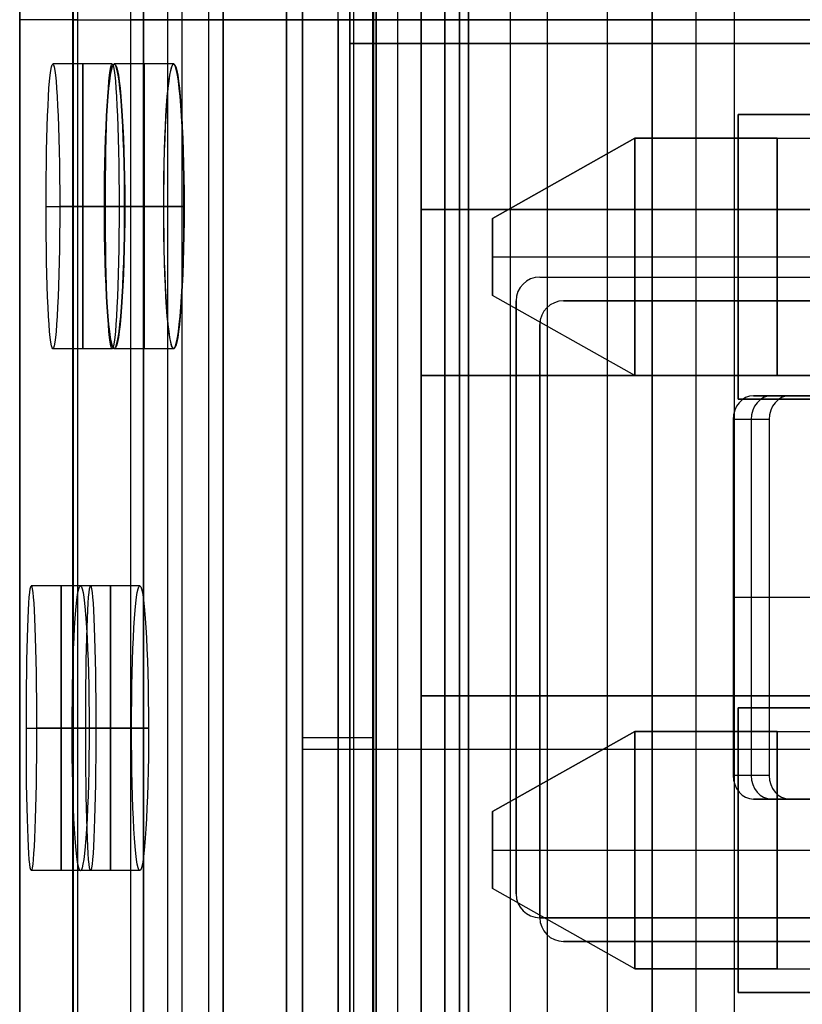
# Model space of a CAD drawing. Extents: x -64 to 57, y 4 to 161.
# Tile 36 of 256: x -64.37 to -61.07, y 51.81 to 55.96. Entities that reach past the tile are written whole.
import ezdxf

# ---------------------------------------------------------------- set-up
doc = ezdxf.new("R2010")
doc.units = 0
doc.layers.add('DEFAULT', color=7, linetype='CONTINUOUS')

msp = doc.modelspace()

# ---------------------------------------------------------------- linework, layer by layer
at = {"layer": 'DEFAULT', "color": 1}
for p, q in [((-62.5162, 152.7104, 35.6675), (-62.5162, 10.4575, 35.6675)), ((-62.5162, 10.4575, 36.8178), (-62.5162, 152.7104, 36.8178)), ((-63.847, 6.8406, 63.2503), (-63.8471, 78.0596, 63.2497)), ((-63.8471, 78.0596, 33.9253), (-63.847, 6.8413, 33.9247)), ((-63.7437, 6.8406, 63.5167), (-63.7438, 78.0596, 63.516)), ((-63.7437, 6.8413, 33.6583), (-63.7438, 78.0596, 33.659)), ((-63.5106, 6.8413, 33.4918), (-63.5108, 78.0597, 33.4925)), ((-63.5108, 78.0597, 33.4925), (-63.5106, 6.8413, 33.4918)), ((-63.5106, 6.8406, 63.6832), (-63.5107, 78.0596, 63.6826)), ((-63.5106, 6.8406, 63.6832), (-63.5107, 78.0596, 63.6826)), ((-62.9617, 77.5528, 31.2228), (-62.9617, 7.4921, 31.2228)), ((-62.9617, 77.5528, 65.9524), (-62.9617, 7.4914, 65.9524)), ((-62.143, 77.0581, 29.0329), (-62.1532, 8.8263, 29.056)), ((-62.143, 77.0581, 68.142), (-62.1532, 8.8261, 68.1189)), ((-61.8899, 77.0581, 28.7335), (-61.9001, 8.826, 28.756)), ((-61.8899, 77.0581, 68.4415), (-61.9001, 8.8259, 68.419)), ((-61.5253, 8.8259, 28.6394), (-61.5154, 77.0581, 28.6171)), ((-61.5253, 8.8257, 68.5356), (-61.5154, 77.0581, 68.5578)), ((-61.3579, 63.4725, 54.2269), (-61.3579, 48.4404, 54.2269)), ((-62.8799, 48.4935, 37.6434), (-62.8799, 63.4193, 37.6434)), ((-62.5162, 48.4808, 37.6307), (-62.5162, 63.432, 37.6307)), ((-62.3008, 48.4733, 54.194), (-62.3008, 63.4395, 54.194)), ((-63.2436, 63.4066, 54.1611), (-63.2436, 48.5062, 54.1611)), ((-63.2436, 48.5062, 37.6561), (-63.2436, 63.4066, 37.6561)), ((-64.3681, 49.8064, 53.5771), (-64.3681, 62.1064, 53.5771)), ((-64.368, 62.1064, 53.5839), (-64.368, 49.8064, 53.5839)), ((-64.1439, 49.8064, 38.2609), (-64.1439, 62.1064, 38.2609)), ((-64.1435, 62.1064, 38.2468), (-64.1435, 49.8064, 38.2468)), ((-64.1246, 62.1064, 53.3272), (-64.1246, 49.8064, 53.3272)), ((-63.9004, 49.8064, 38.5109), (-63.9004, 62.1064, 38.5109)), ((-63.6841, 49.8064, 53.3156), (-63.6841, 62.1064, 53.3156)), ((-63.572, 49.8064, 38.5195), (-63.572, 62.1064, 38.5195)), ((-63.2436, 62.1064, 38.5281), (-63.2436, 49.8064, 38.5281)), ((-63.2436, 49.8064, 53.3041), (-63.2436, 62.1064, 53.3041)), ((-64.1246, 55.9564, 53.3272), (-63.2436, 55.9564, 53.3041)), ((-63.2436, 55.9564, 38.5281), (-63.9004, 55.9564, 38.5109)), ((-63.2436, 55.9564, 54.1611), (-61.3579, 55.9564, 54.2269)), ((-62.5162, 55.9564, 37.6307), (-63.2436, 55.9564, 37.6561)), ((-63.2436, 55.9564, 37.6561), (-63.2436, 55.9564, 38.5281)), ((-63.2436, 55.9564, 53.3041), (-63.2436, 55.9564, 54.1611)), ((-63.9788, 55.7698, 57.2924), (-64.2288, 55.7698, 57.2924)), ((-63.72, 55.7698, 35.5424), (-63.97, 55.7698, 35.5424)), ((-63.7193, 55.7698, 61.6424), (-63.9693, 55.7698, 61.6424)), ((-64.2565, 55.1698, 56.6924), (-64.0065, 55.1698, 56.6924)), ((-63.9492, 55.1698, 57.8924), (-64.1992, 55.1698, 57.8924)), ((-63.762, 55.1698, 36.1424), (-64.012, 55.1698, 36.1424)), ((-64.0113, 55.1698, 61.0424), (-63.7613, 55.1698, 61.0424)), ((-63.9261, 55.1698, 34.9424), (-63.6761, 55.1698, 34.9424)), ((-63.6754, 55.1698, 62.2424), (-63.9254, 55.1698, 62.2424)), ((-63.9788, 54.5698, 57.2924), (-64.2288, 54.5698, 57.2924)), ((-63.72, 54.5698, 35.5424), (-63.97, 54.5698, 35.5424)), ((-63.7193, 54.5698, 61.6424), (-63.9693, 54.5698, 61.6424)), ((-64.0696, 53.5698, 55.1174), (-64.3196, 53.5698, 55.1174)), ((-63.8621, 53.5698, 59.4674), (-64.1121, 53.5698, 59.4674)), ((-64.34, 52.9698, 54.5174), (-64.09, 52.9698, 54.5174)), ((-64.0471, 52.9698, 55.7174), (-64.2971, 52.9698, 55.7174)), ((-64.1469, 52.9698, 58.8674), (-63.8969, 52.9698, 58.8674)), ((-63.8253, 52.9698, 60.0674), (-64.0753, 52.9698, 60.0674)), ((-64.0696, 52.3698, 55.1174), (-64.3196, 52.3698, 55.1174)), ((-63.8621, 52.3698, 59.4674), (-64.1121, 52.3698, 59.4674))]:
    msp.add_line(p, q, dxfattribs=at)
at = {"layer": 'DEFAULT', "color": 156}
for p, q in [((-61.704, 10.774, 35.8806), (-61.704, 151.5363, 35.8806)), ((-61.704, 151.5363, 37.5166), (-61.704, 10.774, 37.5166)), ((-61.704, 10.774, 36.6986), (-61.704, 151.5363, 36.6986))]:
    msp.add_line(p, q, dxfattribs=at)
at = {"layer": 'DEFAULT'}
for p, q in [((-63.1771, 55.9565, 38.7866), (-63.1771, 62.1065, 38.7866)), ((-62.8671, 55.9565, 39.0966), (-62.8671, 62.1065, 39.0966)), ((-63.1771, 62.0065, 38.1566), (-63.1771, 55.9565, 38.1566)), ((-62.8771, 62.0065, 38.1566), (-62.8771, 55.9565, 38.1566)), ((-63.1771, 50.3065, 53.0466), (-63.1771, 61.6065, 53.0466)), ((-63.1771, 61.6065, 53.3541), (-63.1771, 50.3065, 53.3541)), ((-62.8771, 50.3065, 53.0466), (-62.8771, 61.6065, 53.0466)), ((-62.8771, 61.6065, 53.3541), (-62.8771, 50.3065, 53.3541)), ((-62.8671, 61.6065, 53.0366), (-62.8671, 50.3065, 53.0366)), ((-62.8671, 61.6065, 52.7366), (-62.8671, 50.3065, 52.7366)), ((-63.1771, 50.4065, 53.6616), (-63.1771, 61.5065, 53.6616)), ((-63.0271, 50.4065, 53.6616), (-63.0271, 61.5065, 53.6616)), ((-62.8771, 50.4065, 53.6616), (-62.8771, 61.5065, 53.6616)), ((-63.1771, 55.9565, 38.7866), (-63.1771, 55.9565, 38.1566)), ((-63.1771, 55.9565, 38.1566), (-62.8771, 55.9565, 38.1566)), ((-63.1771, 55.9565, 38.1566), (-62.8771, 55.9565, 38.1566)), ((-63.1771, 55.9565, 38.1566), (-62.8771, 55.9565, 38.1566)), ((-63.1771, 55.9565, 38.7866), (-63.1771, 55.9565, 38.1566)), ((-63.1771, 55.9565, 38.1566), (-63.1771, 55.9565, 38.7866)), ((-63.1771, 49.8065, 38.7866), (-63.1771, 55.9565, 38.7866)), ((-63.1771, 55.9565, 38.7866), (-63.1771, 55.9565, 38.1566)), ((-63.1771, 55.9565, 38.1566), (-63.1771, 49.9065, 38.1566)), ((-62.8771, 55.9565, 38.1566), (-63.1771, 55.9565, 38.1566)), ((-63.1771, 55.9565, 53.6616), (-63.1771, 55.9565, 53.0466)), ((-63.1771, 55.9565, 53.6616), (-62.8771, 55.9565, 53.6616)), ((-63.1771, 55.9564, 38.6266), (-62.8771, 55.9564, 38.6266)), ((-63.1771, 55.9564, 38.4716), (-63.1771, 49.8065, 38.4716)), ((-63.0271, 55.9564, 38.1566), (-63.0271, 49.9065, 38.1566)), ((-62.8771, 55.9565, 38.1566), (-62.8721, 55.9565, 38.7916)), ((-62.8771, 55.9565, 38.1566), (-62.8771, 55.9564, 38.7866)), ((-62.8771, 55.9564, 38.7866), (-62.8771, 55.9565, 38.7916)), ((-62.8771, 55.9565, 38.1566), (-62.8771, 55.9564, 38.7866)), ((-62.8771, 55.9565, 38.1566), (-62.8771, 49.9065, 38.1566)), ((-62.8771, 55.9564, 38.7866), (-62.8771, 55.9565, 38.1566)), ((-62.8771, 55.9565, 53.6616), (-62.8771, 55.9565, 53.0466)), ((-62.8771, 49.8065, 38.7866), (-62.8771, 55.9564, 38.7866)), ((-62.8771, 55.9564, 38.4716), (-62.8771, 49.8065, 38.4716)), ((-62.8671, 55.9564, 38.7966), (-62.8721, 55.9565, 38.7966)), ((-54.2771, 55.9565, 39.0966), (-62.8671, 55.9565, 39.0966)), ((-54.2771, 55.9565, 38.7966), (-62.8671, 55.9564, 38.7966)), ((-54.2771, 55.9565, 39.0966), (-62.8671, 55.9565, 39.0966)), ((-62.8671, 55.9565, 39.0966), (-54.2771, 55.9565, 39.0966)), ((-62.8671, 49.8065, 39.0966), (-62.8671, 55.9565, 39.0966)), ((-62.8671, 55.9564, 38.7966), (-54.2771, 55.9565, 38.7966)), ((-54.2771, 55.9565, 39.0966), (-62.8671, 55.9565, 39.0966)), ((-62.8671, 55.9564, 38.7966), (-54.2771, 55.9565, 38.7966)), ((-62.8671, 55.9565, 53.0366), (-48.7271, 55.9565, 53.0366)), ((-62.8671, 55.9565, 52.7366), (-48.7271, 55.9565, 52.7366)), ((-62.8671, 49.8065, 38.7966), (-62.8671, 55.9564, 38.7966)), ((-62.1771, 54.8715, 53.0366), (-59.3926, 54.8715, 53.0366)), ((-62.1771, 54.8715, 52.7366), (-59.3926, 54.8715, 52.7366)), ((-62.1771, 54.8715, 53.0366), (-62.1771, 54.8715, 52.7366)), ((-62.1771, 54.8715, 52.8866), (-59.3926, 54.8715, 52.8866)), ((-62.2771, 52.2715, 53.0366), (-62.2771, 54.7715, 53.0366)), ((-62.2771, 52.2715, 52.7366), (-62.2771, 54.7715, 52.7366)), ((-62.2771, 54.7715, 52.7366), (-62.2771, 54.7715, 53.0366)), ((-62.2771, 54.7715, 52.8866), (-62.2771, 52.2715, 52.8866)), ((-60.328, 54.3715, 52.1293), (-61.2768, 54.3715, 52.686)), ((-61.2768, 54.3715, 52.686), (-61.125, 54.3715, 52.9447)), ((-61.125, 54.3715, 52.9447), (-60.1762, 54.3715, 52.388)), ((-61.363, 54.2715, 52.7366), (-61.363, 52.7715, 52.7366)), ((-61.2112, 54.2715, 52.9953), (-61.363, 54.2715, 52.7366)), ((-61.2871, 54.2715, 52.8659), (-61.2871, 52.7715, 52.8659)), ((-61.2112, 54.2715, 52.9953), (-61.2112, 52.7715, 52.9953)), ((-62.2771, 53.5215, 52.7366), (-62.2771, 53.5215, 53.0366)), ((-60.328, 53.5215, 52.1293), (-61.363, 53.5215, 52.7366)), ((-61.2112, 53.5215, 52.9953), (-61.363, 53.5215, 52.7366)), ((-60.1762, 53.5215, 52.388), (-61.2112, 53.5215, 52.9953)), ((-63.1771, 52.9315, 38.1566), (-62.8771, 52.9315, 38.1566)), ((-63.1771, 52.8815, 38.7866), (-63.1771, 52.8815, 38.1566)), ((-62.8771, 52.8815, 38.7866), (-62.8771, 52.8815, 38.1566)), ((-62.8671, 52.8815, 39.0966), (-54.2771, 52.8815, 39.0966)), ((-62.8671, 52.8815, 38.7966), (-54.2771, 52.8815, 38.7966)), ((-61.2112, 52.7715, 52.9953), (-61.363, 52.7715, 52.7366)), ((-61.2768, 52.6715, 52.686), (-60.328, 52.6715, 52.1293)), ((-61.125, 52.6715, 52.9447), (-61.2768, 52.6715, 52.686)), ((-60.1762, 52.6715, 52.388), (-61.125, 52.6715, 52.9447)), ((-62.2771, 52.2715, 53.0366), (-62.2771, 52.2715, 52.7366)), ((-59.3926, 52.1715, 53.0366), (-62.1771, 52.1715, 53.0366)), ((-59.3926, 52.1715, 52.7366), (-62.1771, 52.1715, 52.7366)), ((-62.1771, 52.1715, 52.7366), (-62.1771, 52.1715, 53.0366)), ((-62.1771, 52.1715, 52.8866), (-59.3926, 52.1715, 52.8866))]:
    msp.add_line(p, q, dxfattribs=at)
at = {"layer": 'DEFAULT', "color": 254}
for p, q in [((-62.9771, 62.0065, 44.6166), (-62.9771, 49.7065, 44.6166)), ((-62.9771, 49.7065, 47.2166), (-62.9771, 62.0065, 47.2166)), ((-62.9771, 62.0065, 45.9166), (-62.9771, 49.7065, 45.9166)), ((-62.6771, 49.7065, 44.6166), (-62.6771, 62.0065, 44.6166)), ((-62.6771, 49.7065, 47.2166), (-62.6771, 62.0065, 47.2166)), ((-62.6771, 62.0065, 45.9166), (-62.6771, 49.7065, 45.9166)), ((-62.5771, 49.7065, 44.5166), (-62.5771, 62.0065, 44.5166)), ((-62.5771, 49.7065, 44.2166), (-62.5771, 62.0065, 44.2166)), ((-62.5771, 62.0065, 47.3166), (-62.5771, 49.7065, 47.3166)), ((-62.5771, 62.0065, 47.6166), (-62.5771, 49.7065, 47.6166)), ((-62.6771, 61.6315, 45.9166), (-62.6771, 50.2815, 45.9166)), ((-62.5771, 61.4565, 50.2166), (-62.5771, 50.4565, 50.2166)), ((-62.4771, 61.4565, 41.7666), (-62.4771, 50.4565, 41.7666)), ((-62.6771, 61.3565, 50.3166), (-62.6771, 50.5565, 50.3166)), ((-62.6771, 61.3565, 51.9166), (-62.6771, 50.5565, 51.9166)), ((-62.5771, 61.3565, 41.8666), (-62.5771, 50.5565, 41.8666)), ((-62.5771, 61.3565, 43.4666), (-62.5771, 50.5565, 43.4666)), ((-62.7771, 61.2565, 50.4166), (-62.7771, 50.6565, 50.4166)), ((-62.7771, 61.2565, 51.8166), (-62.7771, 50.6565, 51.8166)), ((-62.7771, 61.2565, 51.1166), (-62.7771, 50.6565, 51.1166)), ((-62.6771, 61.2565, 41.9666), (-62.6771, 50.6565, 41.9666)), ((-62.6771, 50.6565, 43.3666), (-62.6771, 61.2565, 43.3666)), ((-62.6771, 61.2565, 42.6666), (-62.6771, 50.6565, 42.6666)), ((-62.5771, 61.2565, 52.0166), (-62.5771, 50.6565, 52.0166)), ((-62.4771, 50.6565, 43.5666), (-62.4771, 61.2565, 43.5666)), ((-62.6771, 55.1565, 45.3916), (-62.6771, 56.7565, 45.3916)), ((-62.6771, 56.7565, 46.4416), (-62.6771, 55.1565, 46.4416)), ((-62.5771, 55.9565, 50.2166), (-62.7771, 55.9565, 50.4166)), ((-62.7771, 55.9565, 50.4166), (-62.7771, 55.9565, 51.8166)), ((-62.7771, 55.9565, 51.8166), (-62.5771, 55.9565, 52.0166)), ((-62.6771, 55.9565, 45.3916), (-62.6771, 55.9565, 46.4416)), ((-62.4771, 55.9565, 41.7666), (-62.6771, 55.9565, 41.9666)), ((-56.2771, 55.9565, 45.3916), (-62.6771, 55.9565, 45.3916)), ((-56.2771, 55.9565, 46.4416), (-62.6771, 55.9565, 46.4416)), ((-62.6771, 55.9565, 43.3666), (-62.4771, 55.9565, 43.5666)), ((-62.6771, 55.9565, 41.9666), (-62.6771, 55.9565, 43.3666)), ((-54.3571, 55.9565, 50.2166), (-62.5771, 55.9565, 50.2166)), ((-62.5771, 55.9565, 52.0166), (-54.3571, 55.9565, 52.0166)), ((-54.3571, 55.9565, 41.7666), (-62.4771, 55.9565, 41.7666)), ((-62.4771, 55.9565, 43.5666), (-54.3571, 55.9565, 43.5666)), ((-62.9771, 55.8565, 47.2166), (-62.9771, 55.8565, 44.6166)), ((-62.6771, 55.8565, 47.2166), (-62.6771, 55.8565, 44.6166)), ((-62.5771, 55.8565, 44.5166), (-52.3771, 55.8565, 44.5166)), ((-62.5771, 55.8565, 44.2166), (-52.3771, 55.8565, 44.2166)), ((-52.3771, 55.8565, 47.3166), (-62.5771, 55.8565, 47.3166)), ((-52.3771, 55.8565, 47.6166), (-62.5771, 55.8565, 47.6166)), ((-61.3421, 55.5565, 51.4966), (-61.3421, 54.3565, 51.4966)), ((-54.3571, 55.5565, 51.4966), (-61.3421, 55.5565, 51.4966)), ((-61.3421, 55.5565, 50.2166), (-61.3421, 54.3565, 50.2166)), ((-61.3421, 55.5565, 51.4966), (-61.3421, 55.5565, 50.2166)), ((-61.3421, 55.5565, 50.2166), (-54.3571, 55.5565, 50.2166)), ((-54.3571, 55.5565, 42.9966), (-61.3421, 55.5565, 42.9966)), ((-61.3421, 55.5565, 42.9966), (-61.3421, 55.5565, 41.7666)), ((-61.3421, 55.5565, 41.7666), (-54.3571, 55.5565, 41.7666)), ((-61.3421, 54.3565, 41.7666), (-61.3421, 55.5565, 41.7666)), ((-61.3421, 54.3565, 42.9966), (-61.3421, 55.5565, 42.9966)), ((-61.3421, 55.5565, 50.8566), (-61.3421, 54.3565, 50.8566)), ((-51.9421, 55.5565, 50.2466), (-61.3421, 55.5565, 50.2466)), ((-61.3421, 55.5565, 42.3816), (-61.3421, 54.3565, 42.3816)), ((-62.3771, 55.119, 42.2347), (-61.7771, 55.4565, 42.2347)), ((-61.7771, 55.4565, 42.4847), (-62.3771, 55.119, 42.4847)), ((-61.7771, 55.4565, 42.3597), (-62.3771, 55.119, 42.3597)), ((-62.3771, 55.119, 50.7347), (-61.7771, 55.4565, 50.7347)), ((-61.7771, 55.4565, 50.9847), (-62.3771, 55.119, 50.9847)), ((-61.7771, 55.4565, 50.8597), (-62.3771, 55.119, 50.8597)), ((-61.1771, 55.4565, 42.2347), (-61.7771, 55.4565, 42.2347)), ((-61.7771, 55.4565, 42.2347), (-61.7771, 55.4565, 42.4847)), ((-61.7771, 55.4565, 42.4847), (-61.1771, 55.4565, 42.4847)), ((-61.7771, 54.4565, 42.2347), (-61.7771, 55.4565, 42.2347)), ((-61.7771, 55.4565, 42.4847), (-61.7771, 54.4565, 42.4847)), ((-61.7771, 55.4565, 50.7347), (-61.1771, 55.4565, 50.7347)), ((-61.1771, 55.4565, 50.9847), (-61.7771, 55.4565, 50.9847)), ((-61.7771, 55.4565, 50.7347), (-61.7771, 55.4565, 50.9847)), ((-61.7771, 54.4565, 50.7347), (-61.7771, 55.4565, 50.7347)), ((-61.7771, 54.4565, 50.9847), (-61.7771, 55.4565, 50.9847)), ((-61.1771, 55.4565, 42.2347), (-61.1771, 54.4565, 42.2347)), ((-61.1771, 54.4565, 42.4847), (-61.1771, 55.4565, 42.4847)), ((-61.1771, 55.4565, 50.9847), (-61.1771, 54.4565, 50.9847)), ((-61.1771, 55.4565, 50.7347), (-61.1771, 54.4565, 50.7347)), ((-62.0771, 55.2877, 42.4847), (-62.0771, 55.2877, 42.2347)), ((-62.0771, 55.2877, 50.9847), (-62.0771, 55.2877, 50.7347)), ((-62.6771, 55.1565, 44.5166), (-62.6771, 54.4565, 44.5166)), ((-56.2771, 55.1565, 44.5166), (-62.6771, 55.1565, 44.5166)), ((-62.6771, 55.1565, 47.3166), (-56.2771, 55.1565, 47.3166)), ((-62.6771, 54.4565, 47.3166), (-62.6771, 55.1565, 47.3166)), ((-62.6771, 55.1565, 44.5166), (-62.6771, 55.1565, 45.3916)), ((-62.6771, 55.1565, 46.4416), (-62.6771, 55.1565, 47.3166)), ((-56.2771, 55.1565, 45.3916), (-62.6771, 55.1565, 45.3916)), ((-56.2771, 55.1565, 46.4416), (-62.6771, 55.1565, 46.4416)), ((-56.2771, 55.1565, 44.9541), (-62.6771, 55.1565, 44.9541)), ((-56.2771, 55.1565, 46.8791), (-62.6771, 55.1565, 46.8791)), ((-62.3771, 54.794, 42.2347), (-62.3771, 55.119, 42.2347)), ((-62.3771, 55.119, 42.4847), (-62.3771, 54.794, 42.4847)), ((-62.3771, 55.119, 42.4847), (-62.3771, 55.119, 42.2347)), ((-62.3771, 54.794, 42.3597), (-62.3771, 55.119, 42.3597)), ((-62.3771, 54.794, 50.7347), (-62.3771, 55.119, 50.7347)), ((-62.3771, 55.119, 50.9847), (-62.3771, 54.794, 50.9847)), ((-62.3771, 55.119, 50.9847), (-62.3771, 55.119, 50.7347)), ((-62.3771, 54.794, 50.8597), (-62.3771, 55.119, 50.8597)), ((-62.3771, 54.9565, 42.2347), (-61.1771, 54.9565, 42.2347)), ((-62.3771, 54.9565, 42.4847), (-61.1771, 54.9565, 42.4847)), ((-62.3771, 54.9565, 42.2347), (-62.3771, 54.9565, 42.4847)), ((-62.3771, 54.9565, 50.7347), (-61.1771, 54.9565, 50.7347)), ((-62.3771, 54.9565, 50.9847), (-61.1771, 54.9565, 50.9847)), ((-62.3771, 54.9565, 50.7347), (-62.3771, 54.9565, 50.9847)), ((-61.3421, 54.9565, 51.4966), (-61.3421, 54.9565, 50.2166)), ((-61.3421, 54.9565, 42.9966), (-51.9421, 54.9565, 42.9966)), ((-61.3421, 54.9565, 42.9966), (-61.3421, 54.9565, 41.7666)), ((-61.7771, 54.4565, 42.4847), (-62.3771, 54.794, 42.4847)), ((-62.3771, 54.794, 42.4847), (-62.3771, 54.794, 42.2347)), ((-61.7771, 54.4565, 42.2347), (-62.3771, 54.794, 42.2347)), ((-61.7771, 54.4565, 42.3597), (-62.3771, 54.794, 42.3597)), ((-61.7771, 54.4565, 50.9847), (-62.3771, 54.794, 50.9847)), ((-62.3771, 54.794, 50.9847), (-62.3771, 54.794, 50.7347)), ((-61.7771, 54.4565, 50.7347), (-62.3771, 54.794, 50.7347)), ((-61.7771, 54.4565, 50.8597), (-62.3771, 54.794, 50.8597)), ((-59.6333, 54.7715, 44.5166), (-62.0771, 54.7715, 44.5166)), ((-62.0771, 54.7715, 44.5166), (-62.0771, 54.7715, 44.2166)), ((-62.0771, 54.7715, 44.2166), (-59.6333, 54.7715, 44.2166)), ((-62.0771, 54.7715, 47.3166), (-59.6333, 54.7715, 47.3166)), ((-62.0771, 54.7715, 47.6166), (-59.6333, 54.7715, 47.6166)), ((-62.0771, 54.7715, 47.6166), (-62.0771, 54.7715, 47.3166)), ((-62.0771, 54.7715, 44.3666), (-59.6333, 54.7715, 44.3666)), ((-62.0771, 54.7715, 47.4666), (-59.6333, 54.7715, 47.4666)), ((-62.1771, 54.6715, 44.5166), (-62.1771, 52.1715, 44.5166)), ((-62.1771, 52.1715, 44.2166), (-62.1771, 54.6715, 44.2166)), ((-62.1771, 54.6715, 44.2166), (-62.1771, 54.6715, 44.5166)), ((-62.1771, 52.1715, 47.3166), (-62.1771, 54.6715, 47.3166)), ((-62.1771, 52.1715, 47.6166), (-62.1771, 54.6715, 47.6166)), ((-62.1771, 54.6715, 47.3166), (-62.1771, 54.6715, 47.6166)), ((-62.1771, 54.6715, 44.3666), (-62.1771, 52.1715, 44.3666)), ((-62.1771, 54.6715, 47.4666), (-62.1771, 52.1715, 47.4666)), ((-62.0771, 54.6252, 42.4847), (-62.0771, 54.6252, 42.2347)), ((-62.0771, 54.6252, 50.9847), (-62.0771, 54.6252, 50.7347)), ((-62.6771, 54.4565, 44.5166), (-56.2771, 54.4565, 44.5166)), ((-56.2771, 54.4565, 47.3166), (-62.6771, 54.4565, 47.3166)), ((-62.6771, 54.4565, 45.3916), (-62.6771, 54.4565, 44.5166)), ((-62.6771, 51.7565, 45.3916), (-62.6771, 54.4565, 45.3916)), ((-62.6771, 54.4565, 46.4416), (-62.6771, 51.7565, 46.4416)), ((-62.6771, 54.4565, 47.3166), (-62.6771, 54.4565, 46.4416)), ((-62.6771, 54.4565, 45.3916), (-56.2771, 54.4565, 45.3916)), ((-56.2771, 54.4565, 46.4416), (-62.6771, 54.4565, 46.4416)), ((-56.2771, 54.4565, 44.9541), (-62.6771, 54.4565, 44.9541)), ((-56.2771, 54.4565, 46.8791), (-62.6771, 54.4565, 46.8791)), ((-61.1771, 54.4565, 42.4847), (-61.7771, 54.4565, 42.4847)), ((-61.7771, 54.4565, 42.4847), (-61.7771, 54.4565, 42.2347)), ((-61.7771, 54.4565, 42.2347), (-61.1771, 54.4565, 42.2347)), ((-61.1771, 54.4565, 50.9847), (-61.7771, 54.4565, 50.9847)), ((-61.7771, 54.4565, 50.9847), (-61.7771, 54.4565, 50.7347)), ((-61.7771, 54.4565, 50.7347), (-61.1771, 54.4565, 50.7347)), ((-61.3421, 54.3565, 51.4966), (-54.3571, 54.3565, 51.4966)), ((-54.3571, 54.3565, 50.2166), (-61.3421, 54.3565, 50.2166)), ((-61.3421, 54.3565, 50.2166), (-61.3421, 54.3565, 51.4966)), ((-54.3571, 54.3565, 41.7666), (-61.3421, 54.3565, 41.7666)), ((-61.3421, 54.3565, 41.7666), (-61.3421, 54.3565, 42.9966)), ((-61.3421, 54.3565, 42.9966), (-54.3571, 54.3565, 42.9966)), ((-51.9421, 54.3565, 50.2466), (-61.3421, 54.3565, 50.2466)), ((-62.1771, 53.4215, 44.2166), (-62.1771, 53.4215, 44.5166)), ((-62.1771, 53.4215, 47.3166), (-62.1771, 53.4215, 47.6166)), ((-56.2771, 53.1065, 45.3916), (-62.6771, 53.1065, 45.3916)), ((-62.6771, 53.1065, 46.4416), (-56.2771, 53.1065, 46.4416)), ((-61.3421, 53.0565, 51.4966), (-61.3421, 51.8565, 51.4966)), ((-54.3571, 53.0565, 51.4966), (-61.3421, 53.0565, 51.4966)), ((-61.3421, 51.8565, 50.2166), (-61.3421, 53.0565, 50.2166)), ((-61.3421, 53.0565, 50.2166), (-61.3421, 53.0565, 51.4966)), ((-61.3421, 53.0565, 50.2166), (-54.3571, 53.0565, 50.2166)), ((-54.3571, 53.0565, 42.9966), (-61.3421, 53.0565, 42.9966)), ((-61.3421, 53.0565, 42.9966), (-61.3421, 53.0565, 41.7666)), ((-61.3421, 53.0565, 41.7666), (-54.3571, 53.0565, 41.7666)), ((-61.3421, 51.8565, 41.7666), (-61.3421, 53.0565, 41.7666)), ((-61.3421, 51.8565, 42.9966), (-61.3421, 53.0565, 42.9966)), ((-61.3421, 53.0565, 50.8566), (-61.3421, 51.8565, 50.8566)), ((-51.9421, 53.0565, 50.2466), (-61.3421, 53.0565, 50.2466)), ((-61.3421, 53.0565, 42.3816), (-61.3421, 51.8565, 42.3816)), ((-62.3771, 52.619, 50.7347), (-61.7771, 52.9565, 50.7347)), ((-61.7771, 52.9565, 50.9847), (-62.3771, 52.619, 50.9847)), ((-61.7771, 52.9565, 50.8597), (-62.3771, 52.619, 50.8597)), ((-62.3771, 52.619, 42.2347), (-61.7771, 52.9565, 42.2347)), ((-61.7771, 52.9565, 42.4847), (-62.3771, 52.619, 42.4847)), ((-61.7771, 52.9565, 42.3597), (-62.3771, 52.619, 42.3597)), ((-61.7771, 52.9565, 50.7347), (-61.1771, 52.9565, 50.7347)), ((-61.1771, 52.9565, 50.9847), (-61.7771, 52.9565, 50.9847)), ((-61.7771, 52.9565, 50.7347), (-61.7771, 52.9565, 50.9847)), ((-61.7771, 51.9565, 50.7347), (-61.7771, 52.9565, 50.7347)), ((-61.7771, 51.9565, 50.9847), (-61.7771, 52.9565, 50.9847)), ((-61.1771, 52.9565, 42.2347), (-61.7771, 52.9565, 42.2347)), ((-61.7771, 52.9565, 42.2347), (-61.7771, 52.9565, 42.4847)), ((-61.7771, 52.9565, 42.4847), (-61.1771, 52.9565, 42.4847)), ((-61.7771, 51.9565, 42.2347), (-61.7771, 52.9565, 42.2347)), ((-61.7771, 52.9565, 42.4847), (-61.7771, 51.9565, 42.4847)), ((-61.1771, 52.9565, 50.9847), (-61.1771, 51.9565, 50.9847)), ((-61.1771, 52.9565, 50.7347), (-61.1771, 51.9565, 50.7347)), ((-61.1771, 52.9565, 42.2347), (-61.1771, 51.9565, 42.2347)), ((-61.1771, 51.9565, 42.4847), (-61.1771, 52.9565, 42.4847)), ((-62.0771, 52.7877, 50.9847), (-62.0771, 52.7877, 50.7347)), ((-62.0771, 52.7877, 42.4847), (-62.0771, 52.7877, 42.2347)), ((-62.3771, 52.294, 50.7347), (-62.3771, 52.619, 50.7347)), ((-62.3771, 52.619, 50.9847), (-62.3771, 52.294, 50.9847)), ((-62.3771, 52.619, 50.9847), (-62.3771, 52.619, 50.7347)), ((-62.3771, 52.294, 50.8597), (-62.3771, 52.619, 50.8597)), ((-62.3771, 52.294, 42.2347), (-62.3771, 52.619, 42.2347)), ((-62.3771, 52.619, 42.4847), (-62.3771, 52.294, 42.4847)), ((-62.3771, 52.619, 42.4847), (-62.3771, 52.619, 42.2347)), ((-62.3771, 52.294, 42.3597), (-62.3771, 52.619, 42.3597)), ((-62.3771, 52.4565, 50.7347), (-61.1771, 52.4565, 50.7347)), ((-62.3771, 52.4565, 50.9847), (-61.1771, 52.4565, 50.9847)), ((-62.3771, 52.4565, 50.7347), (-62.3771, 52.4565, 50.9847)), ((-62.3771, 52.4565, 42.2347), (-61.1771, 52.4565, 42.2347)), ((-62.3771, 52.4565, 42.4847), (-61.1771, 52.4565, 42.4847)), ((-62.3771, 52.4565, 42.2347), (-62.3771, 52.4565, 42.4847)), ((-61.3421, 52.4565, 50.2166), (-61.3421, 52.4565, 51.4966)), ((-61.3421, 52.4565, 42.9966), (-51.9421, 52.4565, 42.9966)), ((-61.3421, 52.4565, 42.9966), (-61.3421, 52.4565, 41.7666)), ((-61.7771, 51.9565, 50.9847), (-62.3771, 52.294, 50.9847)), ((-62.3771, 52.294, 50.9847), (-62.3771, 52.294, 50.7347)), ((-61.7771, 51.9565, 50.7347), (-62.3771, 52.294, 50.7347)), ((-61.7771, 51.9565, 50.8597), (-62.3771, 52.294, 50.8597)), ((-61.7771, 51.9565, 42.4847), (-62.3771, 52.294, 42.4847)), ((-62.3771, 52.294, 42.4847), (-62.3771, 52.294, 42.2347)), ((-61.7771, 51.9565, 42.2347), (-62.3771, 52.294, 42.2347)), ((-61.7771, 51.9565, 42.3597), (-62.3771, 52.294, 42.3597)), ((-62.1771, 52.1715, 44.5166), (-62.1771, 52.1715, 44.2166)), ((-62.1771, 52.1715, 47.6166), (-62.1771, 52.1715, 47.3166)), ((-62.0771, 52.1252, 50.9847), (-62.0771, 52.1252, 50.7347)), ((-62.0771, 52.1252, 42.4847), (-62.0771, 52.1252, 42.2347)), ((-62.0771, 52.0715, 44.5166), (-59.6333, 52.0715, 44.5166)), ((-59.6333, 52.0715, 44.2166), (-62.0771, 52.0715, 44.2166)), ((-62.0771, 52.0715, 44.2166), (-62.0771, 52.0715, 44.5166)), ((-59.6333, 52.0715, 47.3166), (-62.0771, 52.0715, 47.3166)), ((-59.6333, 52.0715, 47.6166), (-62.0771, 52.0715, 47.6166)), ((-62.0771, 52.0715, 47.3166), (-62.0771, 52.0715, 47.6166)), ((-62.0771, 52.0715, 44.3666), (-59.6333, 52.0715, 44.3666)), ((-62.0771, 52.0715, 47.4666), (-59.6333, 52.0715, 47.4666)), ((-61.1771, 51.9565, 50.9847), (-61.7771, 51.9565, 50.9847)), ((-61.7771, 51.9565, 50.9847), (-61.7771, 51.9565, 50.7347)), ((-61.7771, 51.9565, 50.7347), (-61.1771, 51.9565, 50.7347)), ((-61.1771, 51.9565, 42.4847), (-61.7771, 51.9565, 42.4847)), ((-61.7771, 51.9565, 42.4847), (-61.7771, 51.9565, 42.2347)), ((-61.7771, 51.9565, 42.2347), (-61.1771, 51.9565, 42.2347)), ((-61.3421, 51.8565, 51.4966), (-54.3571, 51.8565, 51.4966)), ((-54.3571, 51.8565, 50.2166), (-61.3421, 51.8565, 50.2166)), ((-61.3421, 51.8565, 50.2166), (-61.3421, 51.8565, 51.4966)), ((-54.3571, 51.8565, 41.7666), (-61.3421, 51.8565, 41.7666)), ((-61.3421, 51.8565, 41.7666), (-61.3421, 51.8565, 42.9966)), ((-61.3421, 51.8565, 42.9966), (-54.3571, 51.8565, 42.9966)), ((-51.9421, 51.8565, 50.2466), (-61.3421, 51.8565, 50.2466))]:
    msp.add_line(p, q, dxfattribs=at)
at = {"layer": 'DEFAULT', "color": 1, "extrusion": (6.37239e-09, -5.38277e-14, 1)}
msp.add_arc((2106.8678, 83.1507, 28.609), 2167.9273, 178.056369, 181.9652383, dxfattribs=at)
at = {"layer": 'DEFAULT', "color": 1, "extrusion": (-6.39751e-09, 3.73463e-14, 1)}
msp.add_arc((2106.8678, 83.1507, 68.566), 2167.9273, 178.056369, 181.9652417, dxfattribs=at)
at = {"layer": 'DEFAULT', "color": 1, "extrusion": (0, 1, 0)}
for centre, radius, start, end in [((64.1181, 53.5771, 55.9564), 0.25, 271.5, 0), ((64.1181, 53.5771, 55.9564), 0.25, 0, 1.5669), ((63.8939, 38.2609, 55.9564), 0.25, 356.7558, 0), ((63.8939, 38.2609, 55.9564), 0.25, 0, 88.5), ((-118.542, 48.5874, 55.1698), 182.7283, 2.542219, 2.918916), ((-118.542, 48.5876, 55.1698), 182.7283, 355.717476, 356.094708), ((-118.542, 48.5874, 55.1698), 182.7283, 3.908389, 4.285623), ((-118.542, 48.5874, 52.9698), 182.7283, 1.859725, 2.236234), ((-118.542, 48.5874, 52.9698), 182.7283, 3.225075, 3.602013)]:
    msp.add_arc(centre, radius, start, end, dxfattribs=at)
at = {"layer": 'DEFAULT', "extrusion": (-1.19248e-08, 1, -3.4121e-14)}
for start in [0, 360]:
    msp.add_arc((62.8671, 38.7866, 55.9565), 0.31, start, 90, dxfattribs=at)
at = {"layer": 'DEFAULT', "extrusion": (-1.19249e-08, 1, -3.47932e-15)}
msp.add_arc((62.8671, 38.7866, 55.9565), 0.31, 0, 90, dxfattribs=at)
at = {"layer": 'DEFAULT', "extrusion": (-1.19249e-08, 1, 1.91575e-16)}
msp.add_arc((62.8671, 38.7866, 55.9565), 0.31, 0, 90, dxfattribs=at)
at = {"layer": 'DEFAULT', "extrusion": (-1.19249e-08, 1, 0)}
for centre, radius, start, end in [((62.8671, 53.0466, 55.9565), 0.31, 270, 0), ((62.8671, 53.0466, 55.9565), 0.01, 270, 0), ((62.8671, 38.7866, 52.8815), 0.31, 0, 90), ((62.8671, 38.7866, 52.8815), 0.01, 0, 90)]:
    msp.add_arc(centre, radius, start, end, dxfattribs=at)
at = {"layer": 'DEFAULT', "extrusion": (-0.005, 0.999915, -0.01207)}
msp.add_arc((62.5866, 39.4629, 55.7979), 0.01, 0.0017, 45.0017, dxfattribs=at)
at = {"layer": 'DEFAULT', "extrusion": (0.01207, 0.999915, 0.005)}
msp.add_arc((63.538, 38.5101, 55.3868), 0.01, 45.0017, 90.0017, dxfattribs=at)
at = {"layer": 'DEFAULT', "color": 254, "extrusion": (-1.19249e-08, 1, 0)}
for centre, radius, start, end in [((62.5771, 44.6166, 55.8565), 0.4, 270, 0), ((62.5771, 47.2166, 55.8565), 0.4, 0, 90), ((62.5771, 44.6166, 55.8565), 0.1, 270, 0), ((62.5771, 47.2166, 55.8565), 0.1, 0, 90), ((61.1771, 41.8597, 54.9565), 0.625, 90, 138.7982), ((61.1771, 41.8597, 54.9565), 0.375, 90, 138.7982), ((61.1771, 50.3597, 54.9565), 0.625, 90, 138.7982), ((61.1771, 50.3597, 54.9565), 0.375, 90, 138.7982), ((61.1771, 50.3597, 52.4565), 0.625, 90, 138.7982), ((61.1771, 50.3597, 52.4565), 0.375, 90, 138.7982), ((61.1771, 41.8597, 52.4565), 0.625, 90, 138.7982), ((61.1771, 41.8597, 52.4565), 0.375, 90, 138.7982)]:
    msp.add_arc(centre, radius, start, end, dxfattribs=at)
at = {"layer": 'DEFAULT', "color": 1, "extrusion": (0.998863, 0.001646, -0.047639)}
for centre in [(55.2748, 54.1719, -66.7934), (55.2748, 54.1719, -66.7934), (55.2744, 54.1838, -66.5437), (55.2744, 54.1838, -66.5437)]:
    msp.add_arc(centre, 0.6007, 270.0695, 89.9395, dxfattribs=at)
at = {"layer": 'DEFAULT', "color": 1, "extrusion": (1, 0, 0)}
for centre, start, end in [((55.1698, 57.2924, -64.1028), 270, 90), ((55.1698, 35.5424, -63.844), 270, 90), ((55.1698, 61.6424, -63.8433), 270, 90), ((55.1698, 57.2924, -64.1028), 90, 270), ((55.1698, 35.5424, -63.844), 90, 270), ((55.1698, 61.6424, -63.8433), 90, 270), ((52.9698, 55.1174, -64.1936), 270, 90), ((52.9698, 59.4674, -63.9861), 270, 90), ((52.9698, 55.1174, -64.1936), 90, 270), ((52.9698, 59.4674, -63.9861), 90, 270)]:
    msp.add_arc(centre, 0.6, start, end, dxfattribs=at)
at = {"layer": 'DEFAULT', "color": 1, "extrusion": (0.997447, 0.00165, 0.071391)}
for centre, start in [((55.274, 40.012, -61.1773), 270.1395), ((55.274, 40.012, -61.1773), 270.1396), ((55.2736, 39.9942, -60.9279), 270.1395), ((55.2736, 39.9942, -60.9279), 270.1395)]:
    msp.add_arc(centre, 0.6015, start, 89.8469, dxfattribs=at)
at = {"layer": 'DEFAULT', "color": 1, "extrusion": (0.997443, 0.00165, -0.071445)}
for centre, end in [((55.274, 56.9212, -68.1178), 89.8602), ((55.274, 56.9212, -68.1178), 89.8603), ((55.2736, 56.939, -67.8684), 89.8602), ((55.2736, 56.939, -67.8684), 89.8602)]:
    msp.add_arc(centre, 0.6015, 270.1533, end, dxfattribs=at)
at = {"layer": 'DEFAULT', "color": 254, "extrusion": (-1.19249e-08, 1, 8.86073e-16)}
msp.add_arc((61.1771, 41.8597, 55.4565), 0.625, 90, 138.7982, dxfattribs=at)
at = {"layer": 'DEFAULT', "color": 254, "extrusion": (-1.19249e-08, 1, 1.21313e-16)}
msp.add_arc((61.1771, 41.8597, 55.4565), 0.375, 90, 138.7982, dxfattribs=at)
at = {"layer": 'DEFAULT', "color": 254, "extrusion": (-1.19249e-08, 1, 8.29245e-16)}
msp.add_arc((61.1771, 50.3597, 55.4565), 0.625, 90, 138.7982, dxfattribs=at)
at = {"layer": 'DEFAULT', "color": 254, "extrusion": (-1.19249e-08, 1, 4.23464e-16)}
msp.add_arc((61.1771, 50.3597, 55.4565), 0.375, 90, 138.7982, dxfattribs=at)
at = {"layer": 'DEFAULT', "color": 1, "extrusion": (0.998863, -0.001646, -0.047639)}
for centre in [(55.0646, 54.1633, -66.975), (55.0646, 54.1633, -66.975), (55.065, 54.1752, -66.7253), (55.065, 54.1752, -66.7253)]:
    msp.add_arc(centre, 0.6007, 90.0605, 269.9305, dxfattribs=at)
at = {"layer": 'DEFAULT', "color": 1, "extrusion": (0.997447, -0.00165, 0.071391)}
for centre, end in [((55.0654, 40.0251, -61.3594), 269.8605), ((55.0654, 40.0251, -61.3594), 269.8605), ((55.0658, 40.0072, -61.11), 269.8604), ((55.0658, 40.0072, -61.11), 269.8605)]:
    msp.add_arc(centre, 0.6015, 90.1531, end, dxfattribs=at)
at = {"layer": 'DEFAULT', "color": 1, "extrusion": (0.997443, -0.00165, -0.071445)}
for centre, start in [((55.0654, 56.9081, -68.2999), 90.1398), ((55.0654, 56.9081, -68.2999), 90.1398), ((55.0658, 56.926, -68.0505), 90.1397), ((55.0658, 56.926, -68.0505), 90.1398)]:
    msp.add_arc(centre, 0.6015, start, 269.8467, dxfattribs=at)
at = {"layer": 'DEFAULT'}
for centre, start, end in [((-62.1771, 54.7715, 53.0366), 90, 180), ((-62.1771, 54.7715, 52.7366), 90, 180), ((-62.1771, 54.7715, 52.8866), 90, 180), ((-62.1771, 52.2715, 53.0366), 180, 270), ((-62.1771, 52.2715, 52.7366), 180, 270), ((-62.1771, 52.2715, 52.8866), 180, 270)]:
    msp.add_arc(centre, 0.1, start, end, dxfattribs=at)
at = {"layer": 'DEFAULT', "color": 254}
for centre, start, end in [((-62.0771, 54.6715, 44.5166), 90, 180), ((-62.0771, 54.6715, 44.2166), 90, 180), ((-62.0771, 54.6715, 47.3166), 90, 180), ((-62.0771, 54.6715, 47.6166), 90, 180), ((-62.0771, 54.6715, 44.3666), 90, 180), ((-62.0771, 54.6715, 47.4666), 90, 180), ((-62.0771, 52.1715, 44.5166), 180, 270), ((-62.0771, 52.1715, 44.2166), 180, 270), ((-62.0771, 52.1715, 47.3166), 180, 270), ((-62.0771, 52.1715, 47.6166), 180, 270), ((-62.0771, 52.1715, 44.3666), 180, 270), ((-62.0771, 52.1715, 47.4666), 180, 270)]:
    msp.add_arc(centre, 0.1, start, end, dxfattribs=at)
at = {"layer": 'DEFAULT', "color": 254, "extrusion": (-1.19249e-08, 1, -1.79741e-16)}
for radius in [0.625, 0.375]:
    msp.add_arc((61.1771, 41.8597, 54.4565), radius, 90, 138.7982, dxfattribs=at)
at = {"layer": 'DEFAULT', "color": 254, "extrusion": (-1.19249e-08, 1, 2.77834e-16)}
msp.add_arc((61.1771, 50.3597, 54.4565), 0.625, 90, 138.7982, dxfattribs=at)
at = {"layer": 'DEFAULT', "color": 254, "extrusion": (-1.19249e-08, 1, -2.57865e-16)}
msp.add_arc((61.1771, 50.3597, 54.4565), 0.375, 90, 138.7982, dxfattribs=at)
at = {"layer": 'DEFAULT', "extrusion": (0.506059, 6.03432e-09, 0.862499)}
msp.add_arc((54.2715, 79.5134, 14.4319), 0.1, 0, 90, dxfattribs=at)
at = {"layer": 'DEFAULT', "extrusion": (0.506059, 6.0347e-09, 0.862499)}
for centre, start, end in [((54.2715, 79.5134, 14.5819), 0, 90), ((52.7715, 79.5134, 14.5819), 90, 180)]:
    msp.add_arc(centre, 0.1, start, end, dxfattribs=at)
at = {"layer": 'DEFAULT', "extrusion": (0.506059, 6.03044e-09, 0.862499)}
msp.add_arc((54.2715, 79.5134, 14.7319), 0.1, 0, 90, dxfattribs=at)
at = {"layer": 'DEFAULT', "color": 1, "extrusion": (0.99936, 0.001644, -0.035736)}
for centre in [(53.0751, 52.7868, -66.16), (53.0751, 52.7868, -66.16), (53.0747, 52.7957, -65.9102), (53.0747, 52.7957, -65.9102)]:
    msp.add_arc(centre, 0.6004, 270.0399, 89.9668, dxfattribs=at)
at = {"layer": 'DEFAULT', "color": 1, "extrusion": (0.998224, 0.001648, -0.059542)}
for centre, end in [((53.0744, 55.5498, -67.4508), 89.904), ((53.0744, 55.5498, -67.4508), 89.904), ((53.074, 55.5647, -67.2013), 89.9039), ((53.074, 55.5647, -67.2013), 89.904)]:
    msp.add_arc(centre, 0.6011, 270.1073, end, dxfattribs=at)
at = {"layer": 'DEFAULT', "color": 1, "extrusion": (0.99936, -0.001644, -0.035736)}
for centre in [(52.8643, 52.7806, -66.3342), (52.8643, 52.7806, -66.3342), (52.8647, 52.7895, -66.0843), (52.8647, 52.7895, -66.0843)]:
    msp.add_arc(centre, 0.6004, 90.0332, 269.9601, dxfattribs=at)
at = {"layer": 'DEFAULT', "color": 1, "extrusion": (0.998224, -0.001648, -0.059542)}
for centre, start in [((52.8649, 55.5394, -67.6254), 90.096), ((52.8649, 55.5394, -67.6254), 90.0961), ((52.8654, 55.5543, -67.3758), 90.096), ((52.8654, 55.5543, -67.3758), 90.096)]:
    msp.add_arc(centre, 0.6011, start, 269.8927, dxfattribs=at)
at = {"layer": 'DEFAULT', "color": 254, "extrusion": (-1.19249e-08, 1, 8.2949e-16)}
msp.add_arc((61.1771, 50.3597, 52.9565), 0.625, 90, 138.7982, dxfattribs=at)
at = {"layer": 'DEFAULT', "color": 254, "extrusion": (-1.19249e-08, 1, 4.23709e-16)}
msp.add_arc((61.1771, 50.3597, 52.9565), 0.375, 90, 138.7982, dxfattribs=at)
at = {"layer": 'DEFAULT', "color": 254, "extrusion": (-1.19249e-08, 1, 8.59267e-16)}
msp.add_arc((61.1771, 41.8597, 52.9565), 0.625, 90, 138.7982, dxfattribs=at)
at = {"layer": 'DEFAULT', "color": 254, "extrusion": (-1.19249e-08, 1, 9.45063e-17)}
msp.add_arc((61.1771, 41.8597, 52.9565), 0.375, 90, 138.7982, dxfattribs=at)
at = {"layer": 'DEFAULT', "extrusion": (0.506059, 6.03425e-09, 0.862499)}
msp.add_arc((52.7715, 79.5134, 14.4319), 0.1, 90, 180, dxfattribs=at)
at = {"layer": 'DEFAULT', "extrusion": (0.506059, 6.03832e-09, 0.862499)}
msp.add_arc((52.7715, 79.5134, 14.7319), 0.1, 90, 180, dxfattribs=at)
at = {"layer": 'DEFAULT', "color": 254, "extrusion": (-1.19249e-08, 1, 2.78079e-16)}
msp.add_arc((61.1771, 50.3597, 51.9565), 0.625, 90, 138.7982, dxfattribs=at)
at = {"layer": 'DEFAULT', "color": 254, "extrusion": (-1.19249e-08, 1, -2.5762e-16)}
msp.add_arc((61.1771, 50.3597, 51.9565), 0.375, 90, 138.7982, dxfattribs=at)
at = {"layer": 'DEFAULT', "color": 254, "extrusion": (-1.19249e-08, 1, -2.06547e-16)}
for radius in [0.625, 0.375]:
    msp.add_arc((61.1771, 41.8597, 51.9565), radius, 90, 138.7982, dxfattribs=at)

doc.saveas('drawing.dxf')
